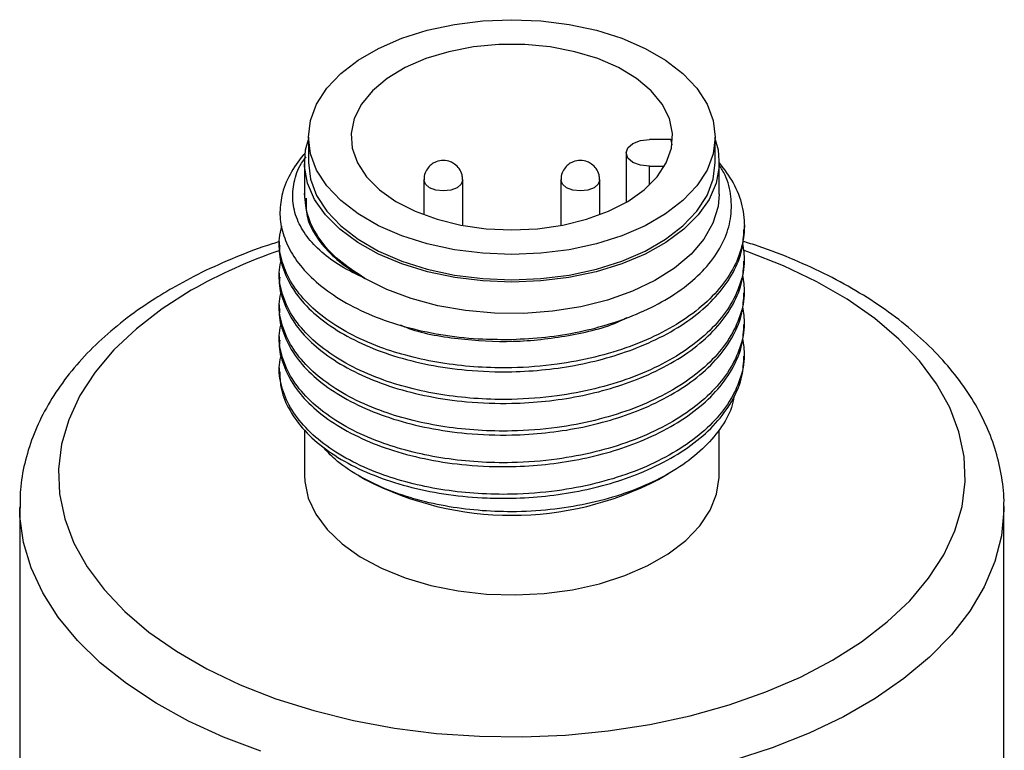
# Model space of a CAD drawing. Header units: inches. Extents: x 3.21 to 12.47, y 1.43 to 9.54.
# Tile 12 of 12: x 11.08 to 11.58, y 9.17 to 9.54. Entities that reach past the tile are written whole.
import ezdxf

# ---------------------------------------------------------------- set-up
doc = ezdxf.new("R2010")
doc.units = ezdxf.units.IN
doc.header["$MEASUREMENT"] = 0

msp = doc.modelspace()

# ---------------------------------------------------------------- linework, layer by layer
at = {"color": 7, "linetype": 'Continuous', "lineweight": 25}
for p, q in [((11.2299701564, 9.4804367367), (11.2299701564, 9.4675778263)), ((11.4141512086, 9.4792182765), (11.4031985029, 9.4792182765)), ((11.4366630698, 9.4675778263), (11.4366630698, 9.4804367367)), ((11.3913874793, 9.4723999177), (11.3913874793, 9.4472665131)), ((11.2280016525, 9.4675778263), (11.2280016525, 9.4515041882)), ((11.4031985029, 9.4655815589), (11.4108508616, 9.4655815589)), ((11.4031985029, 9.4560108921), (11.4031985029, 9.4655815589)), ((11.4386315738, 9.4515041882), (11.4386315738, 9.4675778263)), ((11.2886755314, 9.4587340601), (11.2886755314, 9.4409403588)), ((11.3083605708, 9.4355308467), (11.3083605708, 9.4587340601)), ((11.3582726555, 9.4587340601), (11.3582726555, 9.4355308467)), ((11.3779576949, 9.4409403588), (11.3779576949, 9.4587340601)), ((11.2279922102, 9.4514638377), (11.2279922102, 9.4494546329)), ((11.4514268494, 9.4334200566), (11.4514268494, 9.4354318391)), ((11.2152063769, 9.4273950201), (11.2152063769, 9.4253832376)), ((11.4514268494, 9.4173464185), (11.4514268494, 9.4193582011)), ((11.2152063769, 9.411321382), (11.2152063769, 9.4093095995)), ((11.4514268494, 9.4012727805), (11.4514268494, 9.403284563)), ((11.2152063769, 9.395247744), (11.2152063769, 9.3932359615)), ((11.4514268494, 9.3851991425), (11.4514268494, 9.387210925)), ((11.2152063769, 9.379174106), (11.2152063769, 9.3771623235)), ((11.4514268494, 9.3691255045), (11.4514268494, 9.371137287)), ((11.2152063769, 9.3631004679), (11.2152063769, 9.3610893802)), ((11.2280016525, 9.3316072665), (11.2280016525, 9.3085548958)), ((11.4386315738, 9.3085548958), (11.4386315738, 9.3316953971)), ((11.2557744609, 9.3082213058), (11.25883559, 9.3064535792)), ((11.4077976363, 9.3064535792), (11.4129537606, 9.309431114)), ((11.0833166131, 9.2924812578), (11.0833166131, 9.1619858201)), ((11.5833166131, 9.1619858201), (11.5833166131, 9.2924812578))]:
    msp.add_line(p, q, dxfattribs=at)
at = {"color": 7, "linetype": 'Continuous', "lineweight": 25, "flags": 128}
for points in [[(11.3333166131, 9.4207760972), (11.3186088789, 9.4213833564), (11.3042005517, 9.4231927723), (11.2903849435, 9.4261675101), (11.2774433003, 9.4302470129), (11.2656390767, 9.4353482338), (11.2552125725, 9.4413673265), (11.2463760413, 9.4481817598), (11.2393093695, 9.4556528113), (11.2341564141, 9.4636283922), (11.2310220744, 9.4719461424), (11.2299701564, 9.4804367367), (11.2310220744, 9.488927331), (11.2341564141, 9.4972450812), (11.2393093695, 9.505220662), (11.2463760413, 9.5126917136), (11.2552125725, 9.5195061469), (11.2656390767, 9.5255252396), (11.2774433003, 9.5306264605), (11.2903849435, 9.5347059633), (11.3042005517, 9.5376807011), (11.3186088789, 9.5394901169), (11.3333166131, 9.5400973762), (11.3480243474, 9.5394901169), (11.3624326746, 9.5376807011), (11.3762482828, 9.5347059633), (11.389189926, 9.5306264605), (11.4009941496, 9.5255252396), (11.4114206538, 9.5195061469), (11.4202571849, 9.5126917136), (11.4273238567, 9.505220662), (11.4324768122, 9.4972450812), (11.4356111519, 9.488927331), (11.4366630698, 9.4804367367), (11.4356111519, 9.4719461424), (11.4324768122, 9.4636283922), (11.4273238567, 9.4556528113), (11.4202571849, 9.4481817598), (11.4114206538, 9.4413673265), (11.4009941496, 9.4353482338), (11.389189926, 9.4302470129), (11.3762482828, 9.4261675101), (11.3624326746, 9.4231927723), (11.3480243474, 9.4213833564), (11.3333166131, 9.4207760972)], [(11.3333166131, 9.4332764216), (11.346421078, 9.4338871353), (11.3591861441, 9.4357034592), (11.371281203, 9.4386783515), (11.3823929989, 9.4427347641), (11.3922337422, 9.4477676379), (11.4005485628, 9.4536466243), (11.4071221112, 9.4602194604), (11.411784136, 9.4673159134), (11.4144138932, 9.4747521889), (11.4149432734, 9.4823356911), (11.413358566, 9.4898700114), (11.4097008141, 9.4971600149), (11.4040647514, 9.5040168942), (11.3965963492, 9.5102630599), (11.387489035, 9.5157367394), (11.3769786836, 9.5202961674), (11.3653375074, 9.5238232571), (11.352867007, 9.5262266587), (11.3398901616, 9.5274441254), (11.3267430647, 9.5274441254), (11.3137662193, 9.5262266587), (11.3012957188, 9.5238232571), (11.2896545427, 9.5202961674), (11.2791441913, 9.5157367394), (11.2700368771, 9.5102630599), (11.2625684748, 9.5040168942), (11.2569324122, 9.4971600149), (11.2532746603, 9.4898700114), (11.2516899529, 9.4823356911), (11.2522193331, 9.4747521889), (11.2548490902, 9.4673159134), (11.259511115, 9.4602194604), (11.2660846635, 9.4536466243), (11.2743994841, 9.4477676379), (11.2842402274, 9.4427347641), (11.2953520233, 9.4386783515), (11.3074470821, 9.4357034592), (11.3202121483, 9.4338871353), (11.3333166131, 9.4332764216)], [(11.3333166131, 9.4067807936), (11.3186596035, 9.4073724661), (11.3042878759, 9.4091359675), (11.2904811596, 9.4120369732), (11.2775081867, 9.4160190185), (11.2656214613, 9.4210045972), (11.2550523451, 9.4268966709), (11.2460065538, 9.433580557), (11.2386601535, 9.4409261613), (11.2331561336, 9.44879051), (11.2296016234, 9.4570205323), (11.2280658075, 9.4654560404), (11.2285785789, 9.4739328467), (11.2299701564, 9.4792777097)], [(11.4366630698, 9.4792777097), (11.4380546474, 9.4739328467), (11.4385674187, 9.4654560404), (11.4370316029, 9.4570205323), (11.4334770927, 9.44879051), (11.4279730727, 9.4409261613), (11.4206266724, 9.433580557), (11.4115808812, 9.4268966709), (11.4010117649, 9.4210045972), (11.3891250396, 9.4160190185), (11.3761520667, 9.4120369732), (11.3623453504, 9.4091359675), (11.3479736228, 9.4073724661), (11.3333166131, 9.4067807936)], [(11.4031985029, 9.4655815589), (11.3986786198, 9.4661005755), (11.394846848, 9.4675786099), (11.3922865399, 9.4697906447), (11.3913874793, 9.4723999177), (11.3922865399, 9.4750091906), (11.394846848, 9.4772212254), (11.3986786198, 9.4786992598), (11.4031985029, 9.4792182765)], [(11.4147124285, 9.4764183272), (11.4145263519, 9.4775215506), (11.4141512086, 9.4792182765)], [(11.2299701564, 9.4675778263), (11.2310220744, 9.459087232), (11.2341564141, 9.4507694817), (11.2393093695, 9.4427939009), (11.2463760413, 9.4353228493), (11.2552125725, 9.4285084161), (11.2656390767, 9.4224893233), (11.2774433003, 9.4173881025), (11.2903849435, 9.4133085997), (11.3042005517, 9.4103338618), (11.3186088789, 9.408524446), (11.3333166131, 9.4079171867)], [(11.3333166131, 9.4079171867), (11.3480243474, 9.408524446), (11.3624326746, 9.4103338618), (11.3762482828, 9.4133085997), (11.389189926, 9.4173881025), (11.4009941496, 9.4224893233), (11.4114206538, 9.4285084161), (11.4202571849, 9.4353228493), (11.4273238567, 9.4427939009), (11.4324768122, 9.4507694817), (11.4356111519, 9.459087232), (11.4366630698, 9.4675778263)], [(11.2985180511, 9.4530520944), (11.2947514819, 9.4534846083), (11.2915583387, 9.4547163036), (11.2894247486, 9.456559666), (11.2886755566, 9.4587211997)], [(11.3083605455, 9.4587469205), (11.3083605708, 9.4587340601), (11.3076113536, 9.456559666), (11.3054777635, 9.4547163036), (11.3022846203, 9.4534846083), (11.2985180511, 9.4530520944)], [(11.3681151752, 9.4530520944), (11.364348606, 9.4534846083), (11.3611554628, 9.4547163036), (11.3590218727, 9.456559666), (11.3582726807, 9.4587211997)], [(11.3779576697, 9.4587469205), (11.3779576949, 9.4587340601), (11.3772084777, 9.456559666), (11.3750748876, 9.4547163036), (11.3718817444, 9.4534846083), (11.3681151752, 9.4530520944)], [(11.4386315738, 9.4515041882), (11.4380638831, 9.4452001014), (11.435490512, 9.4367665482), (11.4308900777, 9.4286253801), (11.42435385, 9.4209381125), (11.4160115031, 9.4138572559), (11.4060285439, 9.4075232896), (11.3946030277, 9.4020618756), (11.3819616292, 9.3975813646), (11.3683551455, 9.3941706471), (11.3540535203, 9.3918973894), (11.3393404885, 9.3908066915), (11.3245079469, 9.3909201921), (11.3098501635, 9.3922356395), (11.295657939, 9.394726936), (11.282212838, 9.3983446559), (11.2697816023, 9.4030170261), (11.2586108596, 9.4086513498)], [(11.1704593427, 9.4025703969), (11.1557162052, 9.3932079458), (11.1425814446, 9.3830788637), (11.1311740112, 9.372274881), (11.1215972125, 9.3608938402), (11.1139377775, 9.3490388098), (11.1082650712, 9.3368171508), (11.1046304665, 9.3243395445), (11.1030668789, 9.31171899), (11.1035884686, 9.2990697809), (11.106190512, 9.2865064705), (11.1108494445, 9.274142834), (11.1175230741, 9.2620908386), (11.1261509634, 9.2504596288), (11.136654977, 9.2393545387), (11.1489399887, 9.2288761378), (11.1628947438, 9.2191193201), (11.1783928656, 9.2101724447), (11.195294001, 9.2021165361), (11.2134450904, 9.1950245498), (11.232681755, 9.1889607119), (11.2528297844, 9.1839799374), (11.273706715, 9.180127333), (11.295123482, 9.1774377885), (11.316886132, 9.1759356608), (11.3387975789, 9.1756345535), (11.3606593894, 9.1765371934), (11.3822735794, 9.178635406), (11.4034444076, 9.1819101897), (11.4239801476, 9.1863318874), (11.4436948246, 9.1918604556), (11.4624098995, 9.1984458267), (11.4799558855, 9.2060283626), (11.4961738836, 9.2145393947), (11.510917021, 9.2239018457), (11.5240517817, 9.2340309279), (11.5354592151, 9.2448349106), (11.5450360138, 9.2562159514), (11.5526954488, 9.2680709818), (11.5583681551, 9.2802926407), (11.5620027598, 9.292770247), (11.5635663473, 9.3053908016), (11.5630447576, 9.3180400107), (11.5604427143, 9.3306033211), (11.5557837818, 9.3429669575), (11.5491101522, 9.355018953), (11.5404822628, 9.3666501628), (11.5299782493, 9.3777552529), (11.5176932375, 9.3882336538), (11.5037384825, 9.3979904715), (11.4882403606, 9.4069373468), (11.4713392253, 9.4149932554), (11.4531881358, 9.4220852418), (11.4513165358, 9.4227368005)], [(11.2280016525, 9.3085548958), (11.228145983, 9.3053730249), (11.229936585, 9.2969542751), (11.2337393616, 9.2887613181), (11.2394802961, 9.2809536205), (11.2470476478, 9.2736831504), (11.2562941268, 9.2670914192), (11.2670397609, 9.2613067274), (11.2790753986, 9.2564416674), (11.2921667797, 9.2525909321), (11.3060590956, 9.2498294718), (11.320481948, 9.248211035), (11.3351546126, 9.2477671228), (11.3497915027, 9.2485063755), (11.3641077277, 9.2504144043), (11.3778246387, 9.2534540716), (11.3906752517, 9.2575662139), (11.4024094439, 9.2626707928), (11.4127988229, 9.2686684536), (11.421641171, 9.2754424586), (11.428764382, 9.2828609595), (11.4340298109, 9.2907795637), (11.4373349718, 9.2990441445), (11.4386155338, 9.3074938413), (11.4386315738, 9.3085548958)], [(11.2058603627, 9.1683242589), (11.1868311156, 9.1755295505), (11.1690156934, 9.1837039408), (11.1525617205, 9.1927796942), (11.1376055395, 9.2026816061), (11.1242710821, 9.2133276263), (11.1126688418, 9.2246295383), (11.1028949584, 9.2364936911), (11.0950304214, 9.2488217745), (11.0891403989, 9.2615116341), (11.0852736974, 9.2744581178), (11.0834623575, 9.2875539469), (11.0833178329, 9.2920304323)], [(11.5833159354, 9.292817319), (11.5833004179, 9.290838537), (11.5820059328, 9.2777222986), (11.5786507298, 9.2647283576), (11.5732626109, 9.2519643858), (11.565886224, 9.2395361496), (11.556582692, 9.2275466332), (11.5454291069, 9.2160951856), (11.532517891, 9.205276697), (11.5179560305, 9.1951808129), (11.5018641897, 9.1858911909), (11.4843757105, 9.1774848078), (11.4656355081, 9.1700313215), (11.4457988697, 9.1635924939)]]:
    msp.add_lwpolyline(points, dxfattribs=at)
at = {"color": 7, "linetype": 'Continuous', "lineweight": 25}
for centre, radius, start, end in [((11.2672970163, 9.4365757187), 0.0528595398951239, 137.5128030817, 163.047995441), ((11.2989341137, 9.1767734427), 0.2597884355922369, 108.7563597, 119.6391677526), ((11.3333166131, 9.4496079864), 0.1613710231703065, 242.5127374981, 297.4872625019)]:
    msp.add_arc(centre, radius, start, end, dxfattribs=at)
for points, knots in [([(11.25860414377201, 9.40863976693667), (11.25446931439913, 9.41063127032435), (11.24619965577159, 9.414614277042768), (11.23638515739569, 9.42186814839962), (11.2288603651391, 9.429860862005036), (11.22380856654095, 9.438625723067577), (11.22155220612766, 9.44798987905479), (11.22239120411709, 9.457655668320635), (11.2248513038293, 9.465180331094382), (11.22799576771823, 9.469228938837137), (11.22880013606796, 9.470264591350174)], [0, 0, 0, 0, 0.1319440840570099, 0.26388816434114, 0.3958322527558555, 0.5277763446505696, 0.6673346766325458, 0.8069405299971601, 0.9506144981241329, 1, 1, 1, 1]), ([(11.29851805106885, 9.468576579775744), (11.29726916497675, 9.468444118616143), (11.29547608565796, 9.468253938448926), (11.29307330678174, 9.467021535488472), (11.29114913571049, 9.465480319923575), (11.28949701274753, 9.462974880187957), (11.2886115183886, 9.460563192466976), (11.28877534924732, 9.45909785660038), (11.28881636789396, 9.458730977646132)], [0, 0, 0, 0, 0.2413461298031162, 0.3465109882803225, 0.5217755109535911, 0.7142781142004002, 0.9284632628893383, 0.9999999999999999, 0.9999999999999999, 0.9999999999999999, 0.9999999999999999]), ([(11.30821973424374, 9.458737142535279), (11.30821302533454, 9.459577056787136), (11.30819693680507, 9.461591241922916), (11.30673888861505, 9.464466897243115), (11.30457698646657, 9.466656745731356), (11.30180375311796, 9.46821909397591), (11.29976899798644, 9.468440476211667), (11.29851805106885, 9.468576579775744)], [0, 0, 0, 0, 0.1624701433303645, 0.3896170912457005, 0.6054937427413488, 0.7574615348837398, 1, 1, 1, 1]), ([(11.36811517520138, 9.468576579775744), (11.36686628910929, 9.46844411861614), (11.36507320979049, 9.468253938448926), (11.36267043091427, 9.467021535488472), (11.36074625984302, 9.465480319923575), (11.35909413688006, 9.462974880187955), (11.35820864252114, 9.460563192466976), (11.35837247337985, 9.45909785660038), (11.35841349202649, 9.458730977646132)], [0, 0, 0, 0, 0.2413461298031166, 0.3465109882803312, 0.5217755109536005, 0.7142781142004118, 0.9284632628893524, 1, 1, 1, 1]), ([(11.37781685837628, 9.458737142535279), (11.37781014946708, 9.459577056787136), (11.37779406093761, 9.461591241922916), (11.37633601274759, 9.464466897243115), (11.3741741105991, 9.466656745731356), (11.3714008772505, 9.46821909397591), (11.36936612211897, 9.468440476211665), (11.36811517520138, 9.468576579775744)], [0, 0, 0, 0, 0.1624701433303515, 0.3896170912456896, 0.6054937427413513, 0.7574615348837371, 1, 1, 1, 1]), ([(11.43863157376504, 9.467324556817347), (11.44119121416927, 9.463982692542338), (11.44653481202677, 9.457006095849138), (11.45070108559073, 9.445574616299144), (11.45197433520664, 9.433649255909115), (11.44973821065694, 9.421747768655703), (11.44428183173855, 9.410199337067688), (11.43560370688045, 9.399352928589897), (11.42408097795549, 9.389483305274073), (11.40992579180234, 9.380911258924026), (11.393639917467, 9.373782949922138), (11.37560457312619, 9.3683450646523), (11.35537787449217, 9.364502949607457), (11.33526776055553, 9.3629415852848), (11.31609001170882, 9.36336015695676), (11.2992217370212, 9.365134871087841), (11.28309086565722, 9.36831928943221), (11.26722334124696, 9.373031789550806), (11.25224638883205, 9.379473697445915), (11.23881833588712, 9.387616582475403), (11.22814126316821, 9.396936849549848), (11.22034793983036, 9.40713562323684), (11.21598821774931, 9.417942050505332), (11.21455124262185, 9.427425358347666), (11.21595476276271, 9.433109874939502), (11.21645481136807, 9.435135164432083)], [0, 0, 0, 0, 0.0416203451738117, 0.0868881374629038, 0.1321559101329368, 0.1774217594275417, 0.2226876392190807, 0.2679537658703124, 0.3132198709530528, 0.3584871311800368, 0.4037543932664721, 0.449020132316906, 0.4942858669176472, 0.546763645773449, 0.585908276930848, 0.6250529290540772, 0.6641974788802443, 0.7033420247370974, 0.7486102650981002, 0.7938785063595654, 0.8391441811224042, 0.8844098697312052, 0.9296776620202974, 0.9749454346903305, 1, 1, 1, 1]), ([(11.33331661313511, 9.377656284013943), (11.33905331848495, 9.377934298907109), (11.35066319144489, 9.37849694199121), (11.36755510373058, 9.381274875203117), (11.38373091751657, 9.385435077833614), (11.39905172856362, 9.391141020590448), (11.41325598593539, 9.398468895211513), (11.42544105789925, 9.40726599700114), (11.43500555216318, 9.41722212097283), (11.44149732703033, 9.427824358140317), (11.44494734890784, 9.438991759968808), (11.44502003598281, 9.450144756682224), (11.44292135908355, 9.459419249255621), (11.4396960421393, 9.46457884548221), (11.43863157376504, 9.466281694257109)], [0, 0, 0, 0, 0.0812421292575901, 0.1644168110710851, 0.2456589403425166, 0.3288336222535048, 0.4181367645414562, 0.5100560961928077, 0.5987756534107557, 0.6901075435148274, 0.7781879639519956, 0.8688260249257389, 0.9567079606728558, 1, 1, 1, 1]), ([(11.21673425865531, 9.451988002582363), (11.21615045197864, 9.44876351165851), (11.21498287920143, 9.442314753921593), (11.21638984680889, 9.43258127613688), (11.22017577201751, 9.423096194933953), (11.22670209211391, 9.413593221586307), (11.23627356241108, 9.404405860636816), (11.24894645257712, 9.395882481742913), (11.26405605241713, 9.388748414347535), (11.28102364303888, 9.383202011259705), (11.29939247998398, 9.379487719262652), (11.31701292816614, 9.377630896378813), (11.32841330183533, 9.377648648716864), (11.33331661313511, 9.377656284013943)], [0, 0, 0, 0, 0.0854948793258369, 0.1709838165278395, 0.2564992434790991, 0.3420146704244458, 0.4399099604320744, 0.5378052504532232, 0.6357455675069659, 0.7336836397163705, 0.8303608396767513, 0.927038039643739, 1, 1, 1, 1]), ([(11.2288837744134, 9.449471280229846), (11.22880363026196, 9.446304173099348), (11.22858890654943, 9.437818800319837), (11.23582039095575, 9.426450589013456), (11.24642058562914, 9.416016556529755), (11.25456859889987, 9.411083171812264), (11.25860414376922, 9.408639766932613)], [0, 0, 0, 0, 0.2079012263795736, 0.55701286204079, 0.7805975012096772, 1, 1, 1, 1]), ([(11.21542100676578, 9.425375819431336), (11.21535215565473, 9.424827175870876), (11.21482110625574, 9.420595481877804), (11.21709259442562, 9.41266412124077), (11.22229845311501, 9.402005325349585), (11.23104370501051, 9.39204531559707), (11.24254844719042, 9.383041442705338), (11.25670845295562, 9.375298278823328), (11.27299303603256, 9.369023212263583), (11.29102872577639, 9.364475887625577), (11.31125532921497, 9.36156613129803), (11.3313654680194, 9.360851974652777), (11.35054322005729, 9.362070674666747), (11.36741146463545, 9.364604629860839), (11.38354245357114, 9.368555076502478), (11.39940951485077, 9.374073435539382), (11.41438846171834, 9.381318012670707), (11.42780885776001, 9.390292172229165), (11.43851446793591, 9.400490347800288), (11.44620129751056, 9.411576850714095), (11.45072226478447, 9.422683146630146), (11.45105790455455, 9.430043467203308), (11.45121221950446, 9.433427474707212)], [0, 0, 0, 0, 0.0080008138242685, 0.0617103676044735, 0.1154199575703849, 0.1691298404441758, 0.2228396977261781, 0.2765509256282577, 0.3302621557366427, 0.3839715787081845, 0.4376809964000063, 0.4999477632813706, 0.5463942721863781, 0.5928408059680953, 0.6392872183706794, 0.6857336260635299, 0.7394460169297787, 0.7931584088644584, 0.8468677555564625, 0.9005771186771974, 0.9542889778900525, 1, 1, 1, 1]), ([(11.21520637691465, 9.427273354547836), (11.21396821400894, 9.426906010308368), (11.20626769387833, 9.424621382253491), (11.19295715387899, 9.41942632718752), (11.17585214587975, 9.411949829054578), (11.16555558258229, 9.406269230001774), (11.16061762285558, 9.40354496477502)], [0, 0, 0, 0, 0.0614652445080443, 0.3822714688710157, 0.7037537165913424, 1, 1, 1, 1]), ([(11.4505080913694, 9.426389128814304), (11.45095467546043, 9.423453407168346), (11.45200405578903, 9.41655506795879), (11.44967113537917, 9.405671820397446), (11.44429980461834, 9.394126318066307), (11.43559889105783, 9.383279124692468), (11.42408226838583, 9.373409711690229), (11.40992544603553, 9.364837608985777), (11.39364001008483, 9.357709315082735), (11.37560454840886, 9.352271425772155), (11.35537788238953, 9.34842931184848), (11.3352677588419, 9.346867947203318), (11.31609001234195, 9.347286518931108), (11.29922173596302, 9.349061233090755), (11.28309086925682, 9.352245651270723), (11.26722332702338, 9.356958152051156), (11.25224645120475, 9.363400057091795), (11.23881810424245, 9.371542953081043), (11.2281421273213, 9.380863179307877), (11.22034471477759, 9.391062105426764), (11.21600025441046, 9.401867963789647), (11.21455231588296, 9.41111352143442), (11.21587826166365, 9.416562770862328), (11.21631370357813, 9.418352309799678)], [0, 0, 0, 0, 0.0373254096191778, 0.0877069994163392, 0.1380886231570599, 0.1884705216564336, 0.2388523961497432, 0.2892355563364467, 0.3396187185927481, 0.3900001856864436, 0.4403816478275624, 0.4987902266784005, 0.5423588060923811, 0.5859274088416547, 0.6294958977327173, 0.6730643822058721, 0.7234486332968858, 0.7738328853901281, 0.8242142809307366, 0.8745956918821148, 0.9249794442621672, 0.9753631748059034, 1, 1, 1, 1]), ([(11.58323236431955, 9.29286634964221), (11.58325787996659, 9.2933092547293), (11.58353965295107, 9.298200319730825), (11.58232526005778, 9.307549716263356), (11.57948263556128, 9.320724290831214), (11.57465411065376, 9.33363124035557), (11.56811219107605, 9.346203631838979), (11.55981120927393, 9.35837731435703), (11.54980126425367, 9.370072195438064), (11.53813268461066, 9.381195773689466), (11.52489324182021, 9.391653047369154), (11.51018931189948, 9.401347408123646), (11.49416960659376, 9.41021988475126), (11.4769080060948, 9.418127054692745), (11.46234041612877, 9.42390300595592), (11.4532646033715, 9.426669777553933), (11.45061691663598, 9.42747692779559)], [0, 0, 0, 0, 0.0076254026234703, 0.0842084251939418, 0.1607359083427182, 0.2376702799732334, 0.3154402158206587, 0.3942956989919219, 0.4742765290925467, 0.5552380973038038, 0.6369256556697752, 0.719062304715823, 0.8014133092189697, 0.8837925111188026, 0.9660987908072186, 1, 1, 1, 1]), ([(11.21542100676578, 9.40930218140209), (11.21535215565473, 9.408753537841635), (11.21482110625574, 9.404521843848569), (11.21709259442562, 9.396590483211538), (11.222298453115, 9.385931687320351), (11.23104370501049, 9.375971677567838), (11.2425484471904, 9.3669678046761), (11.25670845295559, 9.35922464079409), (11.27299303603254, 9.352949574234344), (11.29102872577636, 9.348402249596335), (11.31125532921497, 9.34549249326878), (11.33136546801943, 9.344778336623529), (11.35054322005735, 9.345997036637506), (11.36741146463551, 9.348530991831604), (11.38354245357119, 9.352481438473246), (11.39940951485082, 9.357999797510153), (11.41438846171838, 9.365244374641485), (11.42780885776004, 9.374218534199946), (11.43851446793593, 9.384416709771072), (11.44620129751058, 9.395503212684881), (11.45072226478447, 9.406609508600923), (11.45105790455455, 9.413969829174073), (11.45121221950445, 9.417353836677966)], [0, 0, 0, 0, 0.0080008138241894, 0.0617103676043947, 0.1154199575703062, 0.1691298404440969, 0.222839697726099, 0.2765509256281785, 0.3302621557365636, 0.3839715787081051, 0.4376809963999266, 0.4999477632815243, 0.5463942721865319, 0.592840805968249, 0.6392872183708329, 0.6857336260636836, 0.7394460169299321, 0.7931584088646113, 0.8468677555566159, 0.900577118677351, 0.9542889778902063, 0.9999999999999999, 0.9999999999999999, 0.9999999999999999, 0.9999999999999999]), ([(11.4505080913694, 9.410315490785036), (11.45095467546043, 9.407379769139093), (11.45200405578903, 9.400481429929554), (11.44967113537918, 9.389598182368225), (11.44429980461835, 9.378052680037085), (11.43559889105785, 9.367205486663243), (11.42408226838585, 9.357336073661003), (11.40992544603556, 9.348763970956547), (11.39364001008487, 9.341635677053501), (11.3756045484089, 9.336197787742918), (11.35537788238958, 9.33235567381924), (11.33526775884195, 9.330794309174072), (11.31609001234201, 9.331212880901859), (11.29922173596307, 9.3329875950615), (11.28309086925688, 9.336172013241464), (11.26722332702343, 9.34088451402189), (11.25224645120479, 9.347326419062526), (11.23881810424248, 9.35546931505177), (11.22814212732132, 9.3647895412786), (11.2203447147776, 9.374988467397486), (11.21600025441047, 9.385794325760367), (11.21455231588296, 9.39503988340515), (11.21587826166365, 9.400489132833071), (11.21631370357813, 9.402278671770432)], [0, 0, 0, 0, 0.0373254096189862, 0.0877069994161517, 0.1380886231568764, 0.1884705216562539, 0.2388523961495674, 0.2892355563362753, 0.3396187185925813, 0.3900001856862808, 0.4403816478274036, 0.4987902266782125, 0.5423588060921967, 0.5859274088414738, 0.62949589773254, 0.6730643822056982, 0.7234486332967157, 0.7738328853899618, 0.8242142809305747, 0.8745956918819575, 0.9249794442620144, 0.9753631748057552, 1, 1, 1, 1]), ([(11.16061762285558, 9.40354496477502), (11.15786197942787, 9.401908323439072), (11.1499063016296, 9.397183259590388), (11.13776075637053, 9.38869837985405), (11.12474871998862, 9.37786868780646), (11.11333135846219, 9.366280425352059), (11.10361129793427, 9.354047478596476), (11.09570647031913, 9.34128476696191), (11.08966610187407, 9.328132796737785), (11.08562205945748, 9.314739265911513), (11.0834811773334, 9.30263661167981), (11.08350783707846, 9.295036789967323), (11.08351862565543, 9.291961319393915)], [0, 0, 0, 0, 0.0588719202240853, 0.1699661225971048, 0.2811265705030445, 0.3919914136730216, 0.5021840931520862, 0.6112655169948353, 0.718848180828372, 0.8247455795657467, 0.9290786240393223, 1, 1, 1, 1]), ([(11.21542100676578, 9.393228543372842), (11.21535215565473, 9.392679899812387), (11.21482110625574, 9.388448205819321), (11.21709259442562, 9.380516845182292), (11.222298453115, 9.369858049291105), (11.23104370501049, 9.35989803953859), (11.2425484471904, 9.350894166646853), (11.25670845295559, 9.343151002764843), (11.27299303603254, 9.336875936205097), (11.29102872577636, 9.332328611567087), (11.31125532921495, 9.329418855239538), (11.33136546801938, 9.328704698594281), (11.35054322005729, 9.329923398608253), (11.36741146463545, 9.332457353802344), (11.38354245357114, 9.336407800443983), (11.39940951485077, 9.341926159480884), (11.41438846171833, 9.349170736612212), (11.42780885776, 9.358144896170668), (11.4385144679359, 9.368343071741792), (11.44620129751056, 9.379429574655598), (11.45072226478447, 9.39053587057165), (11.45105790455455, 9.397896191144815), (11.45121221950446, 9.40128019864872)], [0, 0, 0, 0, 0.0080008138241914, 0.0617103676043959, 0.1154199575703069, 0.1691298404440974, 0.2228396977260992, 0.2765509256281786, 0.3302621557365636, 0.3839715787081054, 0.4376809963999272, 0.4999477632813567, 0.5463942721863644, 0.5928408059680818, 0.6392872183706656, 0.6857336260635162, 0.7394460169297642, 0.7931584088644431, 0.846867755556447, 0.9005771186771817, 0.9542889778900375, 1, 1, 1, 1]), ([(11.4505080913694, 9.39424185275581), (11.45095467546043, 9.391306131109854), (11.45200405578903, 9.384407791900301), (11.44967113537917, 9.37352454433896), (11.44429980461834, 9.361979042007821), (11.43559889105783, 9.351131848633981), (11.42408226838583, 9.34126243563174), (11.40992544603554, 9.33269033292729), (11.39364001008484, 9.325562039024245), (11.37560454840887, 9.320124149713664), (11.35537788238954, 9.316282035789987), (11.3352677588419, 9.314720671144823), (11.31609001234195, 9.315139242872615), (11.29922173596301, 9.316913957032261), (11.28309086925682, 9.32009837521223), (11.26722332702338, 9.324810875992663), (11.25224645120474, 9.331252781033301), (11.23881810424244, 9.339395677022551), (11.22814212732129, 9.348715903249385), (11.22034471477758, 9.358914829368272), (11.21600025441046, 9.369720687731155), (11.21455231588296, 9.378966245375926), (11.21587826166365, 9.384415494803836), (11.21631370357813, 9.386205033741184)], [0, 0, 0, 0, 0.0373254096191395, 0.0877069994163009, 0.1380886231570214, 0.1884705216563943, 0.2388523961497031, 0.2892355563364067, 0.3396187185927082, 0.3900001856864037, 0.4403816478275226, 0.4987902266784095, 0.5423588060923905, 0.5859274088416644, 0.6294958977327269, 0.6730643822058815, 0.7234486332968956, 0.7738328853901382, 0.824214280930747, 0.8745956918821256, 0.9249794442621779, 0.9753631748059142, 1, 1, 1, 1]), ([(11.2766757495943, 9.385004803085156), (11.27762642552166, 9.384586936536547), (11.28601232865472, 9.380900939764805), (11.30579482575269, 9.377588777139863), (11.33406716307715, 9.375804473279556), (11.36229957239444, 9.379157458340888), (11.38223290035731, 9.383786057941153), (11.39072654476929, 9.388184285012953), (11.39188648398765, 9.388784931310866)], [0, 0, 0, 0, 0.0300643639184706, 0.2651974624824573, 0.4962439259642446, 0.7277027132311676, 0.9628135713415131, 1, 1, 1, 1]), ([(11.21542100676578, 9.377154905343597), (11.21535215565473, 9.37660626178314), (11.21482110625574, 9.372374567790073), (11.21709259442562, 9.364443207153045), (11.222298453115, 9.353784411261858), (11.23104370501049, 9.343824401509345), (11.2425484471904, 9.334820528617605), (11.25670845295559, 9.327077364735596), (11.27299303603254, 9.32080229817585), (11.29102872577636, 9.31625497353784), (11.31125532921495, 9.313345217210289), (11.33136546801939, 9.312631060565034), (11.35054322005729, 9.313849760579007), (11.36741146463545, 9.316383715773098), (11.38354245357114, 9.320334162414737), (11.39940951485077, 9.32585252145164), (11.41438846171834, 9.333097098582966), (11.42780885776, 9.342071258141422), (11.43851446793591, 9.352269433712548), (11.44620129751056, 9.363355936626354), (11.45072226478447, 9.374462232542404), (11.45105790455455, 9.381822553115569), (11.45121221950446, 9.385206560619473)], [0, 0, 0, 0, 0.0080008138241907, 0.0617103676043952, 0.115419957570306, 0.1691298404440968, 0.222839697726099, 0.2765509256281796, 0.3302621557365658, 0.3839715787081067, 0.4376809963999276, 0.4999477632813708, 0.5463942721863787, 0.5928408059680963, 0.63928721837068, 0.6857336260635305, 0.7394460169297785, 0.7931584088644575, 0.8468677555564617, 0.9005771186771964, 0.9542889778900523, 1, 1, 1, 1]), ([(11.4505080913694, 9.37816821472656), (11.45095467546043, 9.375232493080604), (11.45200405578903, 9.368334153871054), (11.44967113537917, 9.357450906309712), (11.44429980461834, 9.345905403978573), (11.43559889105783, 9.335058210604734), (11.42408226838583, 9.325188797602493), (11.40992544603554, 9.316616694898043), (11.39364001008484, 9.309488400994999), (11.37560454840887, 9.304050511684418), (11.35537788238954, 9.30020839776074), (11.3352677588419, 9.298647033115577), (11.31609001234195, 9.299065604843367), (11.29922173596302, 9.300840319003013), (11.28309086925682, 9.304024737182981), (11.26722332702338, 9.308737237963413), (11.25224645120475, 9.315179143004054), (11.23881810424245, 9.323322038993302), (11.2281421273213, 9.332642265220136), (11.22034471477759, 9.342841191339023), (11.21600025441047, 9.353647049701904), (11.21455231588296, 9.362892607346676), (11.21587826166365, 9.368341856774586), (11.21631370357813, 9.370131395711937)], [0, 0, 0, 0, 0.0373254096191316, 0.0877069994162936, 0.1380886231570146, 0.1884705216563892, 0.2388523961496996, 0.2892355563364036, 0.3396187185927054, 0.390000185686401, 0.4403816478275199, 0.4987902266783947, 0.5423588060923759, 0.5859274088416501, 0.6294958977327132, 0.6730643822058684, 0.7234486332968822, 0.7738328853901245, 0.8242142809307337, 0.8745956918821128, 0.9249794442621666, 0.9753631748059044, 1, 1, 1, 1]), ([(11.21542497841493, 9.361094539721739), (11.21548749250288, 9.35859115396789), (11.21564233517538, 9.352390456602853), (11.21944481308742, 9.342684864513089), (11.22651828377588, 9.332345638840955), (11.23678324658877, 9.322870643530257), (11.24970902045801, 9.314479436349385), (11.26506531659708, 9.307499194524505), (11.28231831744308, 9.302102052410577), (11.30104798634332, 9.29849829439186), (11.31827953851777, 9.296944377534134), (11.33485543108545, 9.296778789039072), (11.35054498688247, 9.297776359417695), (11.36741099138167, 9.30031001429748), (11.38354257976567, 9.304260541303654), (11.39940947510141, 9.309778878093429), (11.41438847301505, 9.317023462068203), (11.42780885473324, 9.325997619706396), (11.43851446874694, 9.33619579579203), (11.44620129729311, 9.347282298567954), (11.45072226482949, 9.358388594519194), (11.45105790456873, 9.365748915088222), (11.45121221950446, 9.369132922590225)], [0, 0, 0, 0, 0.0363625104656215, 0.0900671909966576, 0.1437718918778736, 0.1974791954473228, 0.251186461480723, 0.3048916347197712, 0.3585968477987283, 0.4123018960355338, 0.4660069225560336, 0.4999877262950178, 0.5464305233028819, 0.5928733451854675, 0.63931604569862, 0.6857587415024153, 0.7394668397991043, 0.7931749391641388, 0.8468799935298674, 0.9005850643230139, 0.9542926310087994, 1, 1, 1, 1]), ([(11.44615418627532, 9.348525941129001), (11.44578926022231, 9.346669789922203), (11.44467724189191, 9.341013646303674), (11.43937467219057, 9.331971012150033), (11.4305685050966, 9.321798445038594), (11.41894608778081, 9.312667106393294), (11.40490298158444, 9.304820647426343), (11.38891410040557, 9.29844407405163), (11.37140673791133, 9.293762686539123), (11.35273638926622, 9.290792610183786), (11.33408849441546, 9.28976624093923), (11.31606858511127, 9.2905126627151), (11.29928380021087, 9.292730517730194), (11.28339793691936, 9.296449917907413), (11.26834181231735, 9.301652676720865), (11.2548044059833, 9.308428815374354), (11.24407137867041, 9.315630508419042), (11.23931397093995, 9.320838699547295), (11.23738847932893, 9.322946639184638)], [0, 0, 0, 0, 0.0335986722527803, 0.1023833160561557, 0.1703027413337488, 0.2382221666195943, 0.3061671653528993, 0.3741077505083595, 0.4412956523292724, 0.5084835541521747, 0.5780415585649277, 0.6392688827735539, 0.7004962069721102, 0.7617235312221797, 0.8229508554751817, 0.8890200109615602, 0.9550824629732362, 1, 1, 1, 1])]:
    msp.add_open_spline(points, degree=3, knots=knots, dxfattribs=at)
msp.add_open_spline([(11.25861085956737, 9.408651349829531), (11.25402647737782, 9.411633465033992), (11.2448577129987, 9.417597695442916), (11.23534525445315, 9.428288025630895), (11.22910363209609, 9.439753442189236), (11.22836933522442, 9.447716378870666), (11.22800218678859, 9.451697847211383)], degree=3, dxfattribs=at)

doc.saveas('drawing.dxf')
